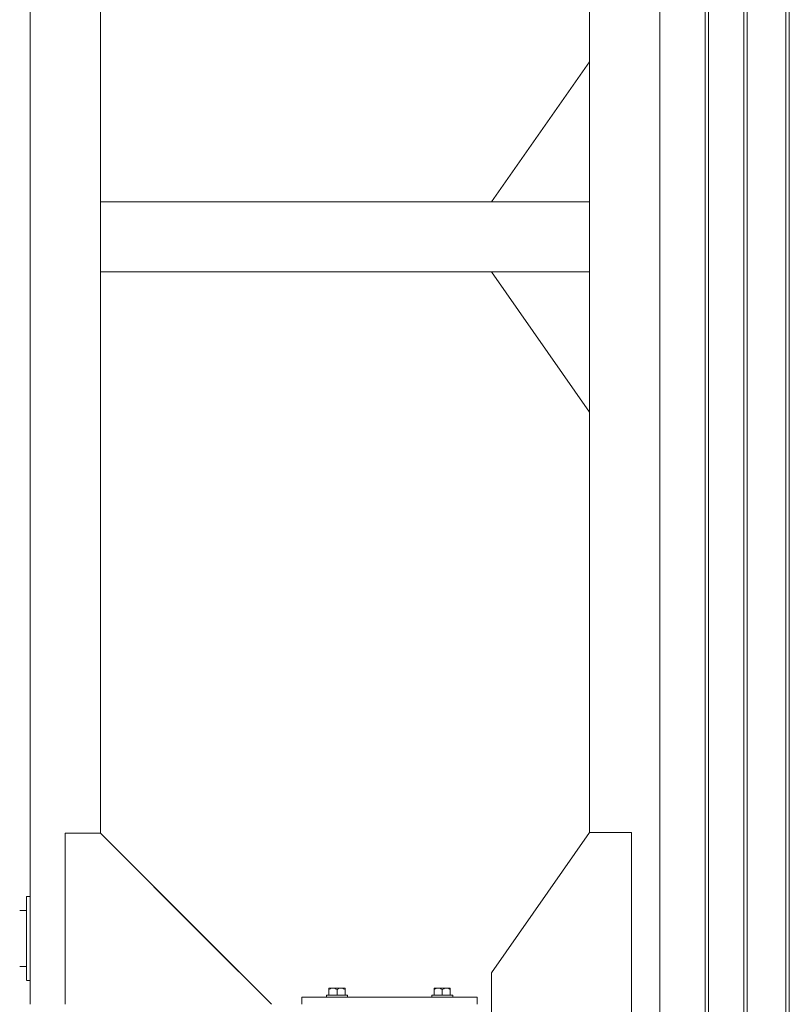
# Model space of a CAD drawing. Header units: millimetres. Extents: x 53746 to 116821, y -810352 to -765802.
# Tile 234 of 256: x 90324 to 91421, y -785977 to -784573. Entities that reach past the tile are written whole.
import ezdxf

# ---------------------------------------------------------------- set-up
doc = ezdxf.new("R2010")
doc.units = ezdxf.units.MM
doc.header["$MEASUREMENT"] = 0
for name, color, linetype, lineweight in [('Main Cradle', 7, 'Continuous', 0), ('Main Cradle Blocks', 7, 'Continuous', 0), ('Main Cradle Hydraulic Arm Support', 7, 'Continuous', 0), ('Main Cradle Rails', 7, 'Continuous', 0)]:
    doc.layers.add(name, color=color, linetype=linetype, lineweight=lineweight)

# ---------------------------------------------------------------- blocks, each defined once
blk = doc.blocks.new('*U92')
at = {"layer": 'Main Cradle', "color": 7, "linetype": 'Continuous', "lineweight": 0}
for p, q in [((832.7, -28), (972.7, 172)), ((972.7, -328), (832.7, -128))]:
    blk.add_line(p, q, dxfattribs=at)
at = {"layer": 'Main Cradle Hydraulic Arm Support', "color": 7, "linetype": 'Continuous', "lineweight": 0}
for p, q in [((175.1, -1172.6), (175.1, 1122.6)), ((275.1, 872.6), (275.1, -28)), ((427.5, -28), (275.1, -28)), ((275.1, -28), (275.1, -128)), ((972.7, -28), (427.5, -28)), ((427.5, -128), (275.1, -128)), ((275.1, -128), (275.1, -928.6)), ((275.1, -128), (275.1, -128)), ((972.7, -128), (427.5, -128)), ((169.7, -1018.8), (169.8, -1018.8)), ((169.8, -1018.8), (170.8, -1018.8)), ((170.8, -1018.8), (175.1, -1018.8)), ((427.5, -1081), (519.1, -1172.6)), ((169.7, -1118.7), (160.1, -1118.7)), ((160.1, -1118.8), (169.7, -1118.8)), ((175.1, -1138.8), (170.2, -1138.8))]:
    blk.add_line(p, q, dxfattribs=at)
at = {"layer": 'Main Cradle Hydraulic Arm Support', "color": 7, "linetype": 'Continuous', "lineweight": 0, "flags": 128}
for points in [[(275.1, -28), (275.1, -28), (275.1, -28.4)], [(225.1, -1172.6), (225.1, -928.6), (275.1, -928.6), (427.5, -1081)], [(169.8, -1138.8), (169.7, -1138.8), (169.7, -1134.2), (169.7, -1121.2), (169.7, -1101.7), (169.7, -1078.8), (169.7, -1055.8), (169.7, -1036.3), (169.7, -1023.3)]]:
    blk.add_lwpolyline(points, dxfattribs=at)
blk = doc.blocks.new('*U57')
at = {"layer": 'Main Cradle', "color": 7, "linetype": 'Continuous', "lineweight": 0}
for p, q in [((5953.5, 59.1), (5953.5, 4569.1)), ((6018.4, 59.1), (6018.4, 4569.1)), ((6023, 59.1), (6023, 4569.1)), ((6073.4, 59.1), (6073.4, 4569.1)), ((6078.4, 59.1), (6078.4, 4569.1)), ((6133.4, 59.1), (6133.4, 4569.1)), ((6138.4, 59.1), (6138.4, 4569.1)), ((5853.5, 2944.1), (5853.5, 4143.7)), ((5853.5, 2344.5), (5853.5, 2944.1))]:
    blk.add_line(p, q, dxfattribs=at)
at = {"layer": 'Main Cradle', "color": 7, "linetype": 'Continuous', "lineweight": 0, "flags": 128}
blk.add_lwpolyline([(5853.5, 1399.5), (5713.5, 1599.5), (5713.5, 2144.5), (5853.4, 2344.5), (5913.4, 2344.5), (5913.5, 1399.5), (5853.5, 1399.5)], dxfattribs=at)
at = {"layer": 'Main Cradle Blocks', "color": 7, "linetype": 'Continuous', "lineweight": 0}
for p, q in [((5481.8, 2122.5), (5482.5, 2122.5)), ((5481.8, 2122.2), (5481.8, 2122.5)), ((5481.8, 2120.7), (5483.9, 2121.7)), ((5481.8, 2120.7), (5481.8, 2121.5)), ((5482.4, 2122.5), (5482.5, 2122.5)), ((5487.6, 2122.5), (5491.3, 2122.5)), ((5487.6, 2122.5), (5490.3, 2122.5)), ((5491.2, 2121.7), (5493.4, 2120.7)), ((5493.4, 2120.7), (5495.5, 2121.7)), ((5499.1, 2122.5), (5496.4, 2122.5)), ((5499.1, 2122.5), (5502.2, 2122.5)), ((5502.1, 2122.5), (5502.2, 2122.5)), ((5502.8, 2121.7), (5504.9, 2120.7)), ((5504.2, 2122.5), (5504, 2122.5)), ((5504.4, 2122.5), (5504.2, 2122.5)), ((5504.9, 2121.7), (5504.9, 2120.7)), ((5504.9, 2121.5), (5504.9, 2120.7)), ((5631.8, 2121.7), (5631.8, 2120.7)), ((5633.9, 2121.7), (5631.8, 2120.7)), ((5631.8, 2121.5), (5631.8, 2120.7)), ((5632.4, 2122.5), (5632.5, 2122.5)), ((5632.7, 2122.5), (5632.5, 2122.5)), ((5637.6, 2122.5), (5634.5, 2122.5)), ((5634.5, 2122.5), (5634.6, 2122.5)), ((5640.3, 2122.5), (5637.6, 2122.5)), ((5643.4, 2120.7), (5641.2, 2121.7)), ((5645.5, 2121.7), (5643.4, 2120.7)), ((5649.1, 2122.5), (5645.4, 2122.5)), ((5646.4, 2122.5), (5649.1, 2122.5)), ((5654.9, 2120.7), (5652.8, 2121.7)), ((5654.9, 2122.5), (5654.2, 2122.5)), ((5654.2, 2122.5), (5654.4, 2122.5)), ((5654.9, 2122.2), (5654.9, 2122.5)), ((5654.9, 2120.7), (5654.9, 2121.5)), ((5443.4, 2099.5), (5443.4, 2109.5)), ((5443.4, 2109.5), (5693.4, 2109.5)), ((5481.8, 2112.5), (5481.8, 2120.7)), ((5481.8, 2112.5), (5481.8, 2120.7)), ((5487.6, 2112.5), (5493.4, 2112.5)), ((5493.4, 2120.7), (5493.4, 2112.5)), ((5504.9, 2120.7), (5504.9, 2112.5)), ((5504.9, 2120.7), (5504.9, 2112.5)), ((5631.8, 2120.7), (5631.8, 2112.5)), ((5631.8, 2120.7), (5631.8, 2112.5)), ((5643.4, 2120.7), (5643.4, 2112.5)), ((5649.1, 2112.5), (5643.4, 2112.5)), ((5654.9, 2112.5), (5654.9, 2120.7)), ((5654.9, 2112.5), (5654.9, 2120.7)), ((5693.4, 2099.5), (5693.4, 2109.5))]:
    blk.add_line(p, q, dxfattribs=at)
at = {"layer": 'Main Cradle Blocks', "color": 7, "linetype": 'Continuous', "lineweight": 0, "flags": 128}
for points in [[(5481.8, 2122.5), (5481.8, 2122.5), (5481.8, 2122.2), (5481.8, 2121.7)], [(5481.8, 2122.2), (5481.8, 2121.7), (5481.8, 2121.7), (5481.8, 2120.7)], [(5481.8, 2121.7), (5481.8, 2121.7), (5481.8, 2121.5)], [(5487.6, 2122.5), (5487.6, 2122.5), (5484.5, 2122.5), (5482.5, 2122.5)], [(5491.2, 2121.7), (5490.6, 2122), (5489.5, 2122.3), (5487.6, 2122.5), (5486.8, 2122.4), (5486.1, 2122.4), (5484.1, 2121.8), (5483.9, 2121.7)], [(5499.1, 2122.5), (5495.4, 2122.5), (5491.3, 2122.5)], [(5502.8, 2121.7), (5502.1, 2122), (5501.1, 2122.3), (5499.1, 2122.5), (5498.4, 2122.4), (5497.7, 2122.4), (5495.7, 2121.8), (5495.5, 2121.7)], [(5504.9, 2121.7), (5504.9, 2121.7), (5504.9, 2122.3), (5504.9, 2122.5), (5504.2, 2122.5), (5502.2, 2122.5)], [(5504.9, 2121.7), (5504.9, 2122.2), (5504.9, 2122.5), (5504.9, 2122.5)], [(5504.9, 2121.5), (5504.9, 2121.7), (5504.9, 2121.7)], [(5634.5, 2122.5), (5632.5, 2122.5), (5631.8, 2122.5), (5631.8, 2122.3), (5631.8, 2121.7), (5631.8, 2121.7)], [(5631.8, 2122.5), (5631.8, 2122.5), (5631.8, 2122.2), (5631.8, 2121.7)], [(5631.8, 2121.7), (5631.8, 2121.7), (5631.8, 2121.5)], [(5641.2, 2121.7), (5641.1, 2121.8), (5639, 2122.4), (5638.3, 2122.4), (5637.6, 2122.5), (5635.6, 2122.3), (5634.6, 2122), (5633.9, 2121.7)], [(5645.4, 2122.5), (5641.3, 2122.5), (5637.6, 2122.5)], [(5652.8, 2121.7), (5652.6, 2121.8), (5650.6, 2122.4), (5649.9, 2122.4), (5649.1, 2122.5), (5647.2, 2122.3), (5646.1, 2122), (5645.5, 2121.7)], [(5654.2, 2122.5), (5652.2, 2122.5), (5649.1, 2122.5), (5649.1, 2122.5)], [(5654.9, 2121.7), (5654.9, 2122.2), (5654.9, 2122.5), (5654.9, 2122.5)], [(5654.9, 2120.7), (5654.9, 2121.7), (5654.9, 2121.7), (5654.9, 2122.2)], [(5654.9, 2121.5), (5654.9, 2121.7), (5654.9, 2121.7)], [(5443.4, 2109.5), (5443.4, 2109.5), (5443.4, 2099.5)], [(5478.4, 2109.5), (5478.4, 2112.5), (5479.5, 2112.5), (5482.7, 2112.5), (5487.6, 2112.5)], [(5493.4, 2112.5), (5499.1, 2112.5), (5504, 2112.5), (5507.2, 2112.5), (5508.4, 2112.5), (5508.4, 2109.5)], [(5628.4, 2109.5), (5628.4, 2112.5), (5629.5, 2112.5), (5632.7, 2112.5), (5637.6, 2112.5), (5643.4, 2112.5)], [(5649.1, 2112.5), (5654, 2112.5), (5657.2, 2112.5), (5658.4, 2112.5), (5658.4, 2109.5)], [(5693.4, 2109.5), (5693.4, 2109.5), (5693.4, 2099.5)]]:
    blk.add_lwpolyline(points, dxfattribs=at)
at = {"layer": 'Main Cradle Hydraulic Arm Support', "color": 7, "linetype": 'Continuous', "lineweight": 0}
for p, q in [((5055.9, 2099.5), (5055.9, 4394.7)), ((5055.9, 2253.3), (5055.9, 4249.7)), ((5155.9, 4144.7), (5155.9, 3244.1)), ((5155.9, 4144.7), (5155.9, 2343.5)), ((5155.9, 4144.7), (5155.9, 3244.2)), ((5155.9, 3244.2), (5155.9, 4144.7)), ((5713.5, 3244.1), (5155.9, 3244.1)), ((5155.9, 3244.1), (5155.9, 3144.1)), ((5713.5, 3144.1), (5155.9, 3144.1)), ((5155.9, 3144.1), (5155.9, 2343.5)), ((5155.9, 3144.1), (5155.9, 2343.5)), ((5155.9, 2343.5), (5155.9, 3144.1)), ((5155.9, 3144.1), (5155.9, 3144.1)), ((5050.5, 2253.3), (5050.5, 2248.8)), ((5050.5, 2253.3), (5050.6, 2253.3)), ((5050.5, 2248.8), (5050.5, 2253.3)), ((5050.5, 2235.8), (5050.5, 2248.8)), ((5050.6, 2253.3), (5051.6, 2253.3)), ((5051.6, 2253.3), (5055.9, 2253.3)), ((5050.5, 2233.3), (5040.9, 2233.3)), ((5040.9, 2233.3), (5050.5, 2233.3)), ((5050.5, 2233.3), (5050.5, 2235.8)), ((5050.5, 2233.3), (5050.5, 2233.3)), ((5050.5, 2233.3), (5050.5, 2233.3)), ((5050.5, 2233.3), (5050.5, 2233.3)), ((5050.5, 2233.3), (5050.5, 2233.3)), ((5050.5, 2233.3), (5050.5, 2233.3)), ((5050.5, 2233.3), (5050.5, 2233.3)), ((5050.5, 2233.3), (5050.5, 2233.3)), ((5050.5, 2233.3), (5050.5, 2233.3)), ((5050.5, 2233.3), (5050.5, 2233.2)), ((5050.5, 2233.3), (5050.5, 2233.3)), ((5050.5, 2233.3), (5050.5, 2233.3)), ((5050.5, 2233.3), (5050.5, 2233.3)), ((5050.5, 2233.3), (5050.5, 2233.3)), ((5050.5, 2233.3), (5050.5, 2233.3)), ((5050.5, 2233.3), (5050.5, 2233.3)), ((5050.5, 2233.2), (5050.5, 2233.2)), ((5050.5, 2233.2), (5050.5, 2233.2)), ((5050.5, 2233.2), (5050.5, 2233.1)), ((5050.5, 2233.1), (5050.5, 2233)), ((5050.5, 2233.1), (5050.5, 2233.1)), ((5050.5, 2233.1), (5050.5, 2233.1)), ((5050.5, 2233), (5050.5, 2230.7)), ((5050.5, 2230.7), (5050.5, 2230.3)), ((5050.5, 2230.3), (5050.5, 2230.3)), ((5050.5, 2230.3), (5050.5, 2222.8)), ((5050.5, 2222.8), (5050.5, 2221.6)), ((5050.5, 2221.6), (5050.5, 2216.3)), ((5050.5, 2216.3), (5050.5, 2210.5)), ((5050.5, 2210.5), (5050.5, 2208.6)), ((5050.5, 2208.6), (5050.5, 2195.5)), ((5050.5, 2195.5), (5050.5, 2193.3)), ((5050.5, 2193.3), (5050.5, 2180.2)), ((5050.5, 2180.2), (5050.5, 2178)), ((5050.5, 2178), (5050.5, 2170.4)), ((5050.5, 2170.4), (5050.5, 2166.9)), ((5050.5, 2166.9), (5050.5, 2165)), ((5050.5, 2165), (5050.5, 2157.6)), ((5040.9, 2153.5), (5050.5, 2153.5)), ((5050.5, 2153.5), (5040.9, 2153.5)), ((5040.9, 2153.3), (5050.5, 2153.3)), ((5050.5, 2157.6), (5050.5, 2156.4)), ((5050.5, 2156.4), (5050.5, 2153.9)), ((5050.5, 2153.9), (5050.5, 2153.7)), ((5050.5, 2153.9), (5050.5, 2153.9)), ((5050.5, 2153.7), (5050.5, 2153.7)), ((5050.5, 2153.7), (5050.5, 2153.7)), ((5050.5, 2153.7), (5050.5, 2153.6)), ((5050.5, 2153.6), (5050.5, 2153.6)), ((5050.5, 2153.6), (5050.5, 2153.6)), ((5050.5, 2153.6), (5050.5, 2153.6)), ((5050.5, 2153.6), (5050.5, 2153.6)), ((5050.5, 2153.6), (5050.5, 2153.5)), ((5050.5, 2153.6), (5050.5, 2153.6)), ((5050.5, 2153.6), (5050.5, 2153.6)), ((5050.5, 2153.6), (5050.5, 2153.6)), ((5050.5, 2153.6), (5050.5, 2153.6)), ((5050.5, 2153.6), (5050.5, 2153.6)), ((5050.5, 2153.5), (5050.5, 2153.5)), ((5050.5, 2153.5), (5050.5, 2153.5)), ((5050.5, 2153.5), (5050.5, 2153.5)), ((5050.5, 2153.5), (5050.5, 2153.4)), ((5050.5, 2153.4), (5050.5, 2153.3)), ((5050.5, 2153.4), (5050.5, 2153.4)), ((5050.5, 2153.4), (5050.5, 2153.4)), ((5050.5, 2150.9), (5050.5, 2153.3)), ((5050.5, 2153.3), (5050.5, 2153.3)), ((5050.5, 2153.3), (5050.5, 2153.3)), ((5050.5, 2153.3), (5050.5, 2153.3)), ((5050.5, 2137.9), (5050.5, 2150.9)), ((5050.5, 2133.3), (5050.5, 2137.9)), ((5055.9, 2133.3), (5051, 2133.3)), ((5055.9, 2099.5), (5055.9, 2133.3))]:
    blk.add_line(p, q, dxfattribs=at)
at = {"layer": 'Main Cradle Hydraulic Arm Support', "color": 7, "linetype": 'Continuous', "lineweight": 0, "flags": 128}
for points in [[(5155.9, 3243.7), (5155.9, 3244.1), (5155.9, 3244.1)], [(5105.9, 2099.5), (5105.9, 2343.5), (5105.9, 2343.5)], [(5105.9, 2099.5), (5105.9, 2343.5), (5155.9, 2343.5), (5399.9, 2099.5)], [(5050.6, 2133.3), (5050.5, 2133.3), (5050.5, 2137.9), (5050.5, 2150.9), (5050.5, 2170.4), (5050.5, 2193.3), (5050.5, 2216.3), (5050.5, 2235.8), (5050.5, 2248.8)], [(5055.9, 2253.3), (5055.9, 2253.3), (5055.9, 2253.3), (5055.9, 2253.3), (5055.9, 2253.3)], [(5055.9, 2253.3), (5055.9, 2253.3), (5055.9, 2253.3)], [(5055.9, 2253.3), (5055.9, 2253.3), (5055.9, 2253.3), (5055.9, 2249.8), (5055.9, 2249.5), (5055.9, 2249.3), (5055.9, 2249.3), (5055.9, 2249.3), (5055.9, 2249.3), (5055.9, 2249.3), (5055.9, 2249.3), (5055.9, 2249.3), (5055.9, 2249.3), (5055.9, 2249.2), (5055.9, 2249.2), (5055.9, 2249.2), (5055.9, 2248.8), (5055.9, 2248.1), (5055.9, 2236.7), (5055.9, 2235.8), (5055.9, 2217.8), (5055.9, 2216.3), (5055.9, 2195.1), (5055.9, 2193.3), (5055.9, 2172.1), (5055.9, 2170.4), (5055.9, 2152.4), (5055.9, 2150.9), (5055.9, 2138.9), (5055.9, 2137.9), (5055.9, 2137.4), (5055.9, 2137.4), (5055.9, 2137.4), (5055.9, 2137.4), (5055.9, 2137.4), (5055.9, 2137.4), (5055.9, 2137.4), (5055.9, 2137.4), (5055.9, 2137.4), (5055.9, 2137.4), (5055.9, 2137.4), (5055.9, 2137.4), (5055.9, 2137.4), (5055.9, 2137.2), (5055.9, 2137.1), (5055.9, 2133.4), (5055.9, 2133.3), (5055.9, 2133.3)], [(5050.5, 2216.3), (5050.5, 2221.6), (5050.5, 2230.3)], [(5050.5, 2193.3), (5050.5, 2208.6), (5050.5, 2216.3)], [(5050.5, 2170.4), (5050.5, 2178), (5050.5, 2193.3)], [(5050.5, 2156.4), (5050.5, 2156.4), (5050.5, 2165), (5050.5, 2170.4)], [(5055.9, 2133.3), (5055.9, 2133.3), (5055.9, 2133.3), (5055.9, 2133.3), (5055.9, 2133.3), (5055.9, 2133.3)]]:
    blk.add_lwpolyline(points, dxfattribs=at)
at = {"layer": 'Main Cradle Hydraulic Arm Support', "color": 7, "linetype": 'Continuous', "lineweight": 0}
blk.add_blockref('*U92', (4880.8, 3272.1), dxfattribs=at)

msp = doc.modelspace()

# ---------------------------------------------------------------- block references
at = {"layer": 'Main Cradle Rails', "color": 7, "linetype": 'Continuous', "lineweight": 0}
msp.add_blockref('*U57', (85283.05, -788076.95), dxfattribs=at)

doc.saveas('drawing.dxf')
